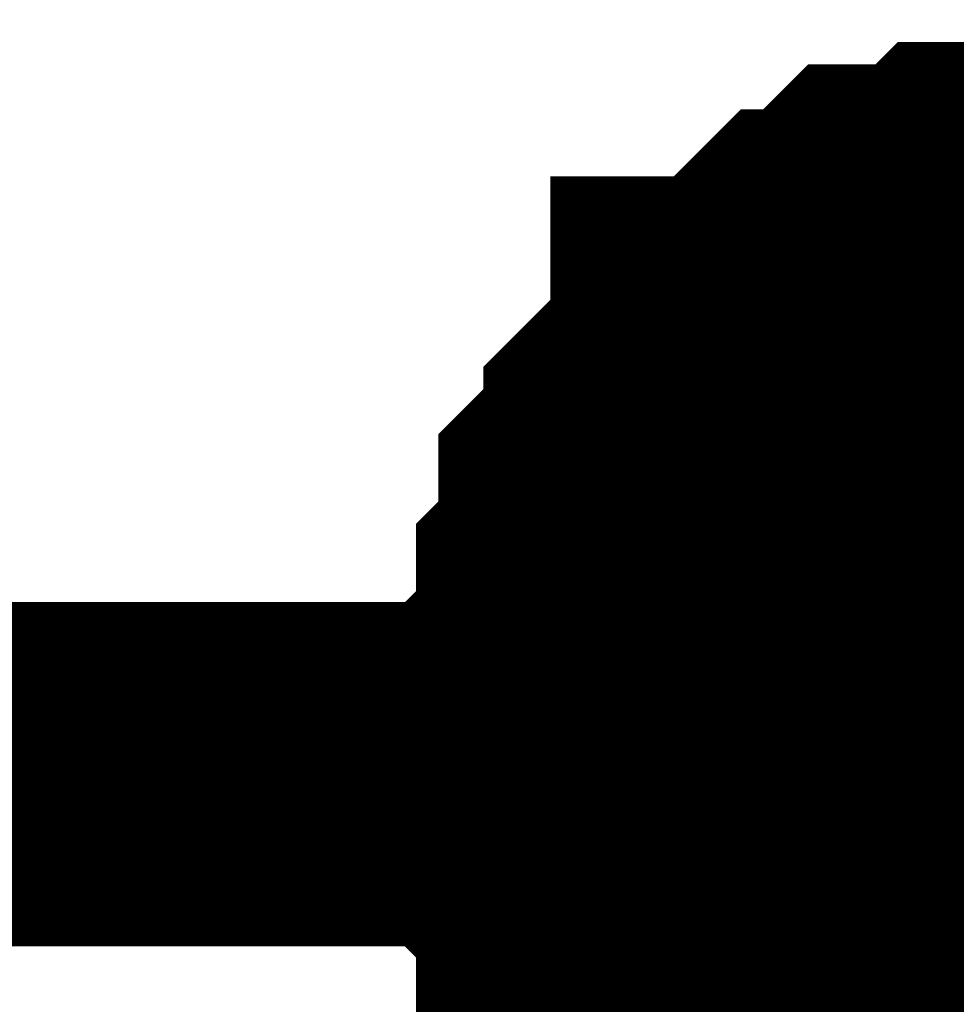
# Model space of a CAD drawing. Header units: inches. Extents: x 0 to 292, y 0 to 193.
# Tile 169 of 189: x 177.041 to 177.856, y 143.956 to 144.813. Entities that reach past the tile are written whole.
import ezdxf

# ---------------------------------------------------------------- set-up
doc = ezdxf.new("R2010")
doc.units = ezdxf.units.IN
doc.layers.add('Sheet', color=255, linetype='Continuous')

msp = doc.modelspace()

# ---------------------------------------------------------------- linework, layer by layer
at = {"layer": 'Sheet'}
for points in [[(177.51622, 144.15628, 0.29972, 0.29972, 0), (177.51622, 144.17578, 0.29972, 0.29972, 0), (177.51622, 144.21476, 0.29972, 0.29972, 0), (177.51622, 144.23425, 0.29972, 0.29972, 0), (177.5357, 144.25374, 0.29972, 0.29972, 0), (177.5357, 144.29272, 0.29972, 0.29972, 0), (177.5357, 144.31221, 0.29972, 0.29972, 0), (177.55518, 144.3317, 0.29972, 0.29972, 0), (177.55518, 144.3512, 0.29972, 0.29972, 0), (177.55518, 144.39018, 0.29972, 0.29972, 0), (177.57467, 144.40967, 0.29972, 0.29972, 0), (177.59415, 144.42916, 0.29972, 0.29972, 0), (177.59415, 144.44865, 0.29972, 0.29972, 0), (177.61363, 144.46814, 0.29972, 0.29972, 0), (177.63312, 144.48763, 0.29972, 0.29972, 0), (177.6526, 144.50712, 0.29972, 0.29972, 0), (177.6526, 144.52662, 0.29972, 0.29972, 0), (177.67209, 144.52662, 0.29972, 0.29972, 0), (177.69157, 144.54611, 0.29972, 0.29972, 0), (177.71105, 144.5656, 0.29972, 0.29972, 0), (177.73054, 144.58509, 0.29972, 0.29972, 0), (177.75002, 144.58509, 0.29972, 0.29972, 0), (177.7695, 144.60458, 0.29972, 0.29972, 0), (177.78899, 144.62407, 0.29972, 0.29972, 0), (177.82795, 144.62407, 0.29972, 0.29972, 0), (177.84744, 144.62407, 0.29972, 0.29972, 0), (177.86692, 144.64356, 0.29972, 0.29972, 0), (177.88641, 144.64356, 0.29972, 0.29972, 0), (177.92537, 144.64356, 0.29972, 0.29972, 0), (177.94486, 144.66305, 0.29972, 0.29972, 0), (177.96434, 144.66305, 0.29972, 0.29972, 0), (178.00331, 144.66305, 0.29972, 0.29972, 0), (178.02279, 144.66305, 0.29972, 0.29972, 0)], [(177.51622, 144.15628, 0.29972, 0.29972, 0), (177.51622, 144.17578, 0.29972, 0.29972, 0), (177.51622, 144.21476, 0.29972, 0.29972, 0), (177.51622, 144.23425, 0.29972, 0.29972, 0), (177.5357, 144.25374, 0.29972, 0.29972, 0), (177.5357, 144.29272, 0.29972, 0.29972, 0), (177.5357, 144.31221, 0.29972, 0.29972, 0), (177.55518, 144.3317, 0.29972, 0.29972, 0), (177.55518, 144.3512, 0.29972, 0.29972, 0), (177.55518, 144.39018, 0.29972, 0.29972, 0), (177.57467, 144.40967, 0.29972, 0.29972, 0), (177.59415, 144.42916, 0.29972, 0.29972, 0), (177.59415, 144.44865, 0.29972, 0.29972, 0), (177.61363, 144.46814, 0.29972, 0.29972, 0), (177.63312, 144.48763, 0.29972, 0.29972, 0), (177.6526, 144.50712, 0.29972, 0.29972, 0), (177.6526, 144.52662, 0.29972, 0.29972, 0), (177.67209, 144.52662, 0.29972, 0.29972, 0), (177.69157, 144.54611, 0.29972, 0.29972, 0), (177.71105, 144.5656, 0.29972, 0.29972, 0), (177.73054, 144.58509, 0.29972, 0.29972, 0), (177.75002, 144.58509, 0.29972, 0.29972, 0), (177.7695, 144.60458, 0.29972, 0.29972, 0), (177.78899, 144.62407, 0.29972, 0.29972, 0), (177.82795, 144.62407, 0.29972, 0.29972, 0), (177.84744, 144.62407, 0.29972, 0.29972, 0), (177.86692, 144.64356, 0.29972, 0.29972, 0), (177.88641, 144.64356, 0.29972, 0.29972, 0), (177.92537, 144.64356, 0.29972, 0.29972, 0), (177.94486, 144.66305, 0.29972, 0.29972, 0), (177.96434, 144.66305, 0.29972, 0.29972, 0), (178.00331, 144.66305, 0.29972, 0.29972, 0), (178.02279, 144.66305, 0.29972, 0.29972, 0)], [(177.51622, 144.15628, 0.29972, 0.29972, 0), (177.51622, 144.17578, 0.29972, 0.29972, 0), (177.51622, 144.21476, 0.29972, 0.29972, 0), (177.51622, 144.23425, 0.29972, 0.29972, 0), (177.5357, 144.25374, 0.29972, 0.29972, 0), (177.5357, 144.29272, 0.29972, 0.29972, 0), (177.5357, 144.31221, 0.29972, 0.29972, 0), (177.55518, 144.3317, 0.29972, 0.29972, 0), (177.55518, 144.3512, 0.29972, 0.29972, 0), (177.55518, 144.39018, 0.29972, 0.29972, 0), (177.57467, 144.40967, 0.29972, 0.29972, 0), (177.59415, 144.42916, 0.29972, 0.29972, 0), (177.59415, 144.44865, 0.29972, 0.29972, 0), (177.61363, 144.46814, 0.29972, 0.29972, 0), (177.63312, 144.48763, 0.29972, 0.29972, 0), (177.6526, 144.50712, 0.29972, 0.29972, 0), (177.6526, 144.52662, 0.29972, 0.29972, 0), (177.67209, 144.52662, 0.29972, 0.29972, 0), (177.69157, 144.54611, 0.29972, 0.29972, 0), (177.71105, 144.5656, 0.29972, 0.29972, 0), (177.73054, 144.58509, 0.29972, 0.29972, 0), (177.75002, 144.58509, 0.29972, 0.29972, 0), (177.7695, 144.60458, 0.29972, 0.29972, 0), (177.78899, 144.62407, 0.29972, 0.29972, 0), (177.82795, 144.62407, 0.29972, 0.29972, 0), (177.84744, 144.62407, 0.29972, 0.29972, 0), (177.86692, 144.64356, 0.29972, 0.29972, 0), (177.88641, 144.64356, 0.29972, 0.29972, 0), (177.92537, 144.64356, 0.29972, 0.29972, 0), (177.94486, 144.66305, 0.29972, 0.29972, 0), (177.96434, 144.66305, 0.29972, 0.29972, 0), (178.00331, 144.66305, 0.29972, 0.29972, 0), (178.02279, 144.66305, 0.29972, 0.29972, 0)], [(177.51622, 144.15628, 0.29972, 0.29972, 0), (177.51622, 144.17578, 0.29972, 0.29972, 0), (177.51622, 144.21476, 0.29972, 0.29972, 0), (177.51622, 144.23425, 0.29972, 0.29972, 0), (177.5357, 144.25374, 0.29972, 0.29972, 0), (177.5357, 144.29272, 0.29972, 0.29972, 0), (177.5357, 144.31221, 0.29972, 0.29972, 0), (177.55518, 144.3317, 0.29972, 0.29972, 0), (177.55518, 144.3512, 0.29972, 0.29972, 0), (177.55518, 144.39018, 0.29972, 0.29972, 0), (177.57467, 144.40967, 0.29972, 0.29972, 0), (177.59415, 144.42916, 0.29972, 0.29972, 0), (177.59415, 144.44865, 0.29972, 0.29972, 0), (177.61363, 144.46814, 0.29972, 0.29972, 0), (177.63312, 144.48763, 0.29972, 0.29972, 0), (177.6526, 144.50712, 0.29972, 0.29972, 0), (177.6526, 144.52662, 0.29972, 0.29972, 0), (177.67209, 144.52662, 0.29972, 0.29972, 0), (177.69157, 144.54611, 0.29972, 0.29972, 0), (177.71105, 144.5656, 0.29972, 0.29972, 0), (177.73054, 144.58509, 0.29972, 0.29972, 0), (177.75002, 144.58509, 0.29972, 0.29972, 0), (177.7695, 144.60458, 0.29972, 0.29972, 0), (177.78899, 144.62407, 0.29972, 0.29972, 0), (177.82795, 144.62407, 0.29972, 0.29972, 0), (177.84744, 144.62407, 0.29972, 0.29972, 0), (177.86692, 144.64356, 0.29972, 0.29972, 0), (177.88641, 144.64356, 0.29972, 0.29972, 0), (177.92537, 144.64356, 0.29972, 0.29972, 0), (177.94486, 144.66305, 0.29972, 0.29972, 0), (177.96434, 144.66305, 0.29972, 0.29972, 0), (178.00331, 144.66305, 0.29972, 0.29972, 0), (178.02279, 144.66305, 0.29972, 0.29972, 0)], [(177.51622, 144.15628, 0.09906, 0.09906, 0), (177.51622, 144.17578, 0.09906, 0.09906, 0), (177.51622, 144.21476, 0.09906, 0.09906, 0), (177.51622, 144.23425, 0.09906, 0.09906, 0), (177.5357, 144.25374, 0.09906, 0.09906, 0), (177.5357, 144.29272, 0.09906, 0.09906, 0), (177.5357, 144.31221, 0.09906, 0.09906, 0), (177.55518, 144.3317, 0.09906, 0.09906, 0), (177.55518, 144.3512, 0.09906, 0.09906, 0), (177.55518, 144.39018, 0.09906, 0.09906, 0), (177.57467, 144.40967, 0.09906, 0.09906, 0), (177.59415, 144.42916, 0.09906, 0.09906, 0), (177.59415, 144.44865, 0.09906, 0.09906, 0), (177.61363, 144.46814, 0.09906, 0.09906, 0), (177.63312, 144.48763, 0.09906, 0.09906, 0), (177.6526, 144.50712, 0.09906, 0.09906, 0), (177.6526, 144.52662, 0.09906, 0.09906, 0), (177.67209, 144.52662, 0.09906, 0.09906, 0), (177.69157, 144.54611, 0.09906, 0.09906, 0), (177.71105, 144.5656, 0.09906, 0.09906, 0), (177.73054, 144.58509, 0.09906, 0.09906, 0), (177.75002, 144.58509, 0.09906, 0.09906, 0), (177.7695, 144.60458, 0.09906, 0.09906, 0), (177.78899, 144.62407, 0.09906, 0.09906, 0), (177.82795, 144.62407, 0.09906, 0.09906, 0), (177.84744, 144.62407, 0.09906, 0.09906, 0), (177.86692, 144.64356, 0.09906, 0.09906, 0), (177.88641, 144.64356, 0.09906, 0.09906, 0), (177.92537, 144.64356, 0.09906, 0.09906, 0)], [(177.51622, 144.15628, 0.09906, 0.09906, 0), (177.51622, 144.17578, 0.09906, 0.09906, 0), (177.51622, 144.21476, 0.09906, 0.09906, 0), (177.51622, 144.23425, 0.09906, 0.09906, 0), (177.5357, 144.25374, 0.09906, 0.09906, 0), (177.5357, 144.29272, 0.09906, 0.09906, 0), (177.5357, 144.31221, 0.09906, 0.09906, 0), (177.55518, 144.3317, 0.09906, 0.09906, 0), (177.55518, 144.3512, 0.09906, 0.09906, 0), (177.55518, 144.39018, 0.09906, 0.09906, 0), (177.57467, 144.40967, 0.09906, 0.09906, 0), (177.59415, 144.42916, 0.09906, 0.09906, 0), (177.59415, 144.44865, 0.09906, 0.09906, 0), (177.61363, 144.46814, 0.09906, 0.09906, 0), (177.63312, 144.48763, 0.09906, 0.09906, 0), (177.6526, 144.50712, 0.09906, 0.09906, 0), (177.6526, 144.52662, 0.09906, 0.09906, 0), (177.67209, 144.52662, 0.09906, 0.09906, 0), (177.69157, 144.54611, 0.09906, 0.09906, 0), (177.71105, 144.5656, 0.09906, 0.09906, 0), (177.73054, 144.58509, 0.09906, 0.09906, 0), (177.75002, 144.58509, 0.09906, 0.09906, 0), (177.7695, 144.60458, 0.09906, 0.09906, 0), (177.78899, 144.62407, 0.09906, 0.09906, 0), (177.82795, 144.62407, 0.09906, 0.09906, 0), (177.84744, 144.62407, 0.09906, 0.09906, 0), (177.86692, 144.64356, 0.09906, 0.09906, 0), (177.88641, 144.64356, 0.09906, 0.09906, 0), (177.92537, 144.64356, 0.09906, 0.09906, 0)], [(177.51622, 144.15628, 0.09906, 0.09906, 0), (177.51622, 144.17578, 0.09906, 0.09906, 0), (177.51622, 144.21476, 0.09906, 0.09906, 0), (177.51622, 144.23425, 0.09906, 0.09906, 0), (177.5357, 144.25374, 0.09906, 0.09906, 0), (177.5357, 144.29272, 0.09906, 0.09906, 0), (177.5357, 144.31221, 0.09906, 0.09906, 0), (177.55518, 144.3317, 0.09906, 0.09906, 0), (177.55518, 144.3512, 0.09906, 0.09906, 0), (177.55518, 144.39018, 0.09906, 0.09906, 0), (177.57467, 144.40967, 0.09906, 0.09906, 0), (177.59415, 144.42916, 0.09906, 0.09906, 0), (177.59415, 144.44865, 0.09906, 0.09906, 0), (177.61363, 144.46814, 0.09906, 0.09906, 0), (177.63312, 144.48763, 0.09906, 0.09906, 0), (177.6526, 144.50712, 0.09906, 0.09906, 0), (177.6526, 144.52662, 0.09906, 0.09906, 0), (177.67209, 144.52662, 0.09906, 0.09906, 0), (177.69157, 144.54611, 0.09906, 0.09906, 0), (177.71105, 144.5656, 0.09906, 0.09906, 0), (177.73054, 144.58509, 0.09906, 0.09906, 0), (177.75002, 144.58509, 0.09906, 0.09906, 0), (177.7695, 144.60458, 0.09906, 0.09906, 0), (177.78899, 144.62407, 0.09906, 0.09906, 0), (177.82795, 144.62407, 0.09906, 0.09906, 0), (177.84744, 144.62407, 0.09906, 0.09906, 0), (177.86692, 144.64356, 0.09906, 0.09906, 0), (177.88641, 144.64356, 0.09906, 0.09906, 0), (177.92537, 144.64356, 0.09906, 0.09906, 0)], [(177.51622, 144.15628, 0.09906, 0.09906, 0), (177.51622, 144.17578, 0.09906, 0.09906, 0), (177.51622, 144.21476, 0.09906, 0.09906, 0), (177.51622, 144.23425, 0.09906, 0.09906, 0), (177.5357, 144.25374, 0.09906, 0.09906, 0), (177.5357, 144.29272, 0.09906, 0.09906, 0), (177.5357, 144.31221, 0.09906, 0.09906, 0), (177.55518, 144.3317, 0.09906, 0.09906, 0), (177.55518, 144.3512, 0.09906, 0.09906, 0), (177.55518, 144.39018, 0.09906, 0.09906, 0), (177.57467, 144.40967, 0.09906, 0.09906, 0), (177.59415, 144.42916, 0.09906, 0.09906, 0), (177.59415, 144.44865, 0.09906, 0.09906, 0), (177.61363, 144.46814, 0.09906, 0.09906, 0), (177.63312, 144.48763, 0.09906, 0.09906, 0), (177.6526, 144.50712, 0.09906, 0.09906, 0), (177.6526, 144.52662, 0.09906, 0.09906, 0), (177.67209, 144.52662, 0.09906, 0.09906, 0), (177.69157, 144.54611, 0.09906, 0.09906, 0), (177.71105, 144.5656, 0.09906, 0.09906, 0), (177.73054, 144.58509, 0.09906, 0.09906, 0), (177.75002, 144.58509, 0.09906, 0.09906, 0), (177.7695, 144.60458, 0.09906, 0.09906, 0), (177.78899, 144.62407, 0.09906, 0.09906, 0), (177.82795, 144.62407, 0.09906, 0.09906, 0), (177.84744, 144.62407, 0.09906, 0.09906, 0), (177.86692, 144.64356, 0.09906, 0.09906, 0), (177.88641, 144.64356, 0.09906, 0.09906, 0), (177.92537, 144.64356, 0.09906, 0.09906, 0)], [(167.85229, 142.01226, 0.29972, 0.29972, 0), (167.85229, 144.15628, 0.29972, 0.29972, 0), (178.02279, 144.15628, 0.29972, 0.29972, 0), (193.00578, 144.15628, 0.29972, 0.29972, 0), (207.01457, 144.15628, 0.29972, 0.29972, 0), (207.01457, 134.29378, 0.29972, 0.29972, 0)], [(177.6526, 143.80544, 0.29972, 0.29972, 0), (177.6526, 143.82494, 0.29972, 0.29972, 0), (177.63312, 143.84443, 0.29972, 0.29972, 0), (177.61363, 143.86392, 0.29972, 0.29972, 0), (177.59415, 143.88341, 0.29972, 0.29972, 0), (177.59415, 143.9029, 0.29972, 0.29972, 0), (177.57467, 143.92239, 0.29972, 0.29972, 0), (177.55518, 143.94188, 0.29972, 0.29972, 0), (177.55518, 143.96137, 0.29972, 0.29972, 0), (177.55518, 143.98086, 0.29972, 0.29972, 0), (177.5357, 144.00036, 0.29972, 0.29972, 0), (177.5357, 144.03934, 0.29972, 0.29972, 0), (177.5357, 144.05883, 0.29972, 0.29972, 0), (177.51622, 144.07832, 0.29972, 0.29972, 0), (177.51622, 144.09781, 0.29972, 0.29972, 0), (177.51622, 144.13679, 0.29972, 0.29972, 0), (177.51622, 144.15628, 0.29972, 0.29972, 0)], [(177.51622, 144.15628, 0.29972, 0.29972, 0), (177.51622, 144.15628, 0.29972, 0.29972, 0)], [(177.6526, 143.80544, 0.29972, 0.29972, 0), (177.6526, 143.82494, 0.29972, 0.29972, 0), (177.63312, 143.84443, 0.29972, 0.29972, 0), (177.61363, 143.86392, 0.29972, 0.29972, 0), (177.59415, 143.88341, 0.29972, 0.29972, 0), (177.59415, 143.9029, 0.29972, 0.29972, 0), (177.57467, 143.92239, 0.29972, 0.29972, 0), (177.55518, 143.94188, 0.29972, 0.29972, 0), (177.55518, 143.96137, 0.29972, 0.29972, 0), (177.55518, 143.98086, 0.29972, 0.29972, 0), (177.5357, 144.00036, 0.29972, 0.29972, 0), (177.5357, 144.03934, 0.29972, 0.29972, 0), (177.5357, 144.05883, 0.29972, 0.29972, 0), (177.51622, 144.07832, 0.29972, 0.29972, 0), (177.51622, 144.09781, 0.29972, 0.29972, 0), (177.51622, 144.13679, 0.29972, 0.29972, 0), (177.51622, 144.15628, 0.29972, 0.29972, 0)], [(177.51622, 144.15628, 0.29972, 0.29972, 0), (177.51622, 144.15628, 0.29972, 0.29972, 0)], [(177.6526, 143.80544, 0.29972, 0.29972, 0), (177.6526, 143.82494, 0.29972, 0.29972, 0), (177.63312, 143.84443, 0.29972, 0.29972, 0), (177.61363, 143.86392, 0.29972, 0.29972, 0), (177.59415, 143.88341, 0.29972, 0.29972, 0), (177.59415, 143.9029, 0.29972, 0.29972, 0), (177.57467, 143.92239, 0.29972, 0.29972, 0), (177.55518, 143.94188, 0.29972, 0.29972, 0), (177.55518, 143.96137, 0.29972, 0.29972, 0), (177.55518, 143.98086, 0.29972, 0.29972, 0), (177.5357, 144.00036, 0.29972, 0.29972, 0), (177.5357, 144.03934, 0.29972, 0.29972, 0), (177.5357, 144.05883, 0.29972, 0.29972, 0), (177.51622, 144.07832, 0.29972, 0.29972, 0), (177.51622, 144.09781, 0.29972, 0.29972, 0), (177.51622, 144.13679, 0.29972, 0.29972, 0), (177.51622, 144.15628, 0.29972, 0.29972, 0)], [(177.51622, 144.15628, 0.29972, 0.29972, 0), (177.51622, 144.15628, 0.29972, 0.29972, 0)], [(177.6526, 143.80544, 0.29972, 0.29972, 0), (177.6526, 143.82494, 0.29972, 0.29972, 0), (177.63312, 143.84443, 0.29972, 0.29972, 0), (177.61363, 143.86392, 0.29972, 0.29972, 0), (177.59415, 143.88341, 0.29972, 0.29972, 0), (177.59415, 143.9029, 0.29972, 0.29972, 0), (177.57467, 143.92239, 0.29972, 0.29972, 0), (177.55518, 143.94188, 0.29972, 0.29972, 0), (177.55518, 143.96137, 0.29972, 0.29972, 0), (177.55518, 143.98086, 0.29972, 0.29972, 0), (177.5357, 144.00036, 0.29972, 0.29972, 0), (177.5357, 144.03934, 0.29972, 0.29972, 0), (177.5357, 144.05883, 0.29972, 0.29972, 0), (177.51622, 144.07832, 0.29972, 0.29972, 0), (177.51622, 144.09781, 0.29972, 0.29972, 0), (177.51622, 144.13679, 0.29972, 0.29972, 0), (177.51622, 144.15628, 0.29972, 0.29972, 0)], [(177.51622, 144.15628, 0.29972, 0.29972, 0), (177.51622, 144.15628, 0.29972, 0.29972, 0)], [(177.59415, 143.9029, 0.09906, 0.09906, 0), (177.57467, 143.92239, 0.09906, 0.09906, 0), (177.55518, 143.94188, 0.09906, 0.09906, 0), (177.55518, 143.96137, 0.09906, 0.09906, 0), (177.55518, 143.98086, 0.09906, 0.09906, 0), (177.5357, 144.00036, 0.09906, 0.09906, 0), (177.5357, 144.03934, 0.09906, 0.09906, 0), (177.5357, 144.05883, 0.09906, 0.09906, 0), (177.51622, 144.07832, 0.09906, 0.09906, 0), (177.51622, 144.09781, 0.09906, 0.09906, 0), (177.51622, 144.13679, 0.09906, 0.09906, 0), (177.51622, 144.15628, 0.09906, 0.09906, 0)], [(177.51622, 144.15628, 0.09906, 0.09906, 0), (177.51622, 144.15628, 0.09906, 0.09906, 0)], [(177.59415, 143.9029, 0.09906, 0.09906, 0), (177.57467, 143.92239, 0.09906, 0.09906, 0), (177.55518, 143.94188, 0.09906, 0.09906, 0), (177.55518, 143.96137, 0.09906, 0.09906, 0), (177.55518, 143.98086, 0.09906, 0.09906, 0), (177.5357, 144.00036, 0.09906, 0.09906, 0), (177.5357, 144.03934, 0.09906, 0.09906, 0), (177.5357, 144.05883, 0.09906, 0.09906, 0), (177.51622, 144.07832, 0.09906, 0.09906, 0), (177.51622, 144.09781, 0.09906, 0.09906, 0), (177.51622, 144.13679, 0.09906, 0.09906, 0), (177.51622, 144.15628, 0.09906, 0.09906, 0)], [(177.51622, 144.15628, 0.09906, 0.09906, 0), (177.51622, 144.15628, 0.09906, 0.09906, 0)], [(177.59415, 143.9029, 0.09906, 0.09906, 0), (177.57467, 143.92239, 0.09906, 0.09906, 0), (177.55518, 143.94188, 0.09906, 0.09906, 0), (177.55518, 143.96137, 0.09906, 0.09906, 0), (177.55518, 143.98086, 0.09906, 0.09906, 0), (177.5357, 144.00036, 0.09906, 0.09906, 0), (177.5357, 144.03934, 0.09906, 0.09906, 0), (177.5357, 144.05883, 0.09906, 0.09906, 0), (177.51622, 144.07832, 0.09906, 0.09906, 0), (177.51622, 144.09781, 0.09906, 0.09906, 0), (177.51622, 144.13679, 0.09906, 0.09906, 0), (177.51622, 144.15628, 0.09906, 0.09906, 0)], [(177.51622, 144.15628, 0.09906, 0.09906, 0), (177.51622, 144.15628, 0.09906, 0.09906, 0)], [(177.59415, 143.9029, 0.09906, 0.09906, 0), (177.57467, 143.92239, 0.09906, 0.09906, 0), (177.55518, 143.94188, 0.09906, 0.09906, 0), (177.55518, 143.96137, 0.09906, 0.09906, 0), (177.55518, 143.98086, 0.09906, 0.09906, 0), (177.5357, 144.00036, 0.09906, 0.09906, 0), (177.5357, 144.03934, 0.09906, 0.09906, 0), (177.5357, 144.05883, 0.09906, 0.09906, 0), (177.51622, 144.07832, 0.09906, 0.09906, 0), (177.51622, 144.09781, 0.09906, 0.09906, 0), (177.51622, 144.13679, 0.09906, 0.09906, 0), (177.51622, 144.15628, 0.09906, 0.09906, 0)], [(177.51622, 144.15628, 0.09906, 0.09906, 0), (177.51622, 144.15628, 0.09906, 0.09906, 0)]]:
    msp.add_lwpolyline(points, format="xyseb", dxfattribs=at)
msp.add_lwpolyline([(177.76601, 144.17333, 0.508, 0.508, 1), (178.27401, 144.17333, 0.508, 0.508, 1)], format="xyseb", close=True, dxfattribs=at)

doc.saveas('drawing.dxf')
